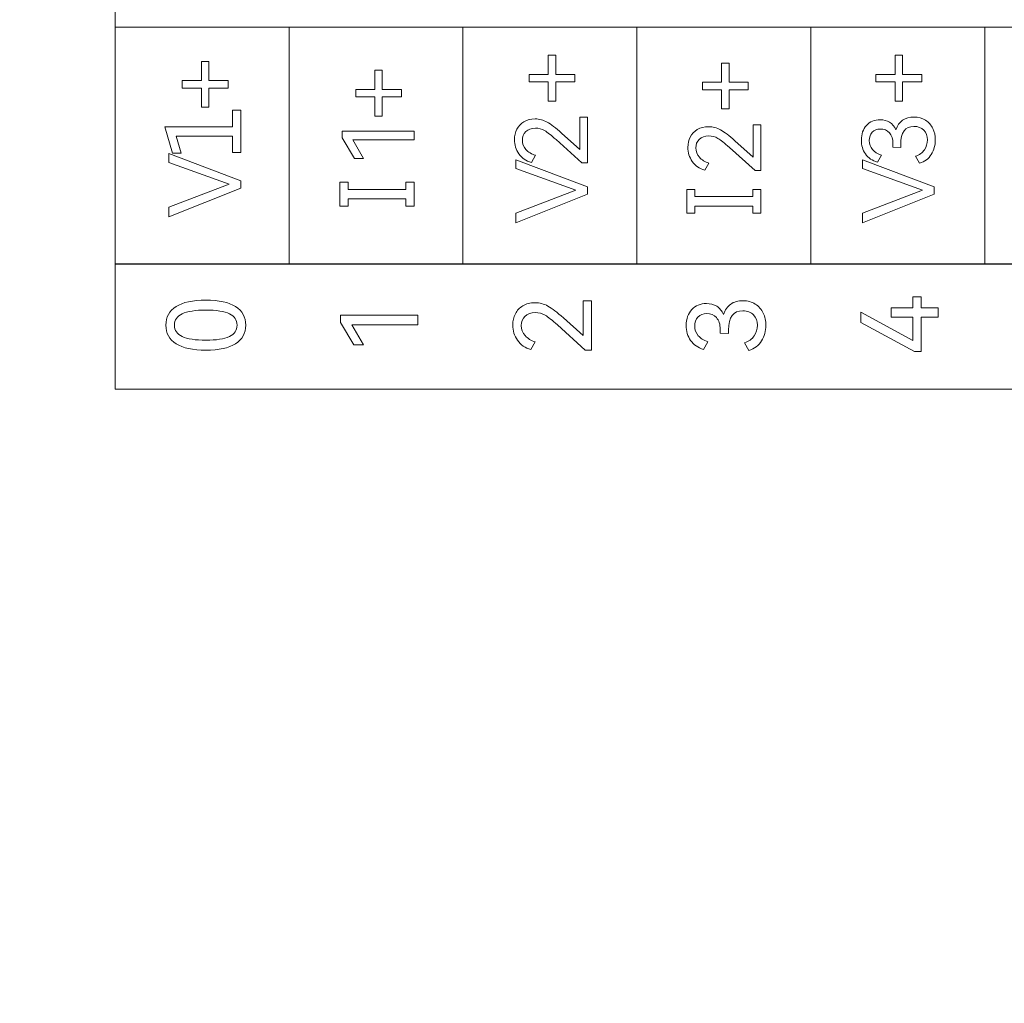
# Model space of a CAD drawing. Header units: millimetres. Extents: x 0 to 427, y 0 to 299.
# Tile 11 of 23: x 121 to 144, y 140 to 163. Entities that reach past the tile are written whole.
import ezdxf

# ---------------------------------------------------------------- set-up
doc = ezdxf.new("R2010")
doc.units = ezdxf.units.MM
doc.header["$LTSCALE"] = 23.1
doc.header["$MEASUREMENT"] = 0
doc.header["$PDSIZE"] = -5
doc.layers.get('0').update_dxf_attribs({"lineweight": 18})
doc.layers.add('IQC尺寸', color=3, linetype='Continuous', lineweight=18)
doc.dimstyles.new('+-0.05', dxfattribs={"dimtxt": 2, "dimasz": 2, "dimexe": 1.25, "dimexo": 0.625, "dimtad": 1, "dimdsep": 46, "dimtxsty": 'Standard', "dimcen": 1.5, "dimdle": 4, "dimadec": 0, "dimazin": 0, "dimtol": 1, "dimtp": 0.05, "dimtm": 0.05, "dimtfac": 1, "dimtmove": 0, "dimatfit": 3, "dimfxl": 1, "dimtolj": 1, "dimarcsym": 0})

# ---------------------------------------------------------------- blocks, each defined once
blk = doc.blocks.new('*D34')
at = {"layer": 'Defpoints', "color": 0}
for p in [(195.088, 174.065), (89.1, 120.365), (195.088, 102.393)]:
    blk.add_point(p, dxfattribs=at)
at = {"layer": 'IQC尺寸', "color": 0, "lineweight": -2}
for p, q in [((195.088, 173.44), (195.088, 101.143)), ((89.1, 119.74), (89.1, 101.143)), ((91.1, 102.393), (193.088, 102.393))]:
    blk.add_line(p, q, dxfattribs=at)
at = {"layer": 'IQC尺寸', "color": 0}
for points in [[(91.1, 102.726), (91.1, 102.059), (89.1, 102.393)], [(193.088, 102.059), (193.088, 102.726), (195.088, 102.393)]]:
    blk.add_solid(points, dxfattribs=at)
at = {"layer": 'IQC尺寸', "color": 0, "insert": (142.094, 104.048), "char_height": 2, "attachment_point": 5}
blk.add_mtext('\\A1;106%%p0.2', dxfattribs=at)

msp = doc.modelspace()

# ---------------------------------------------------------------- linework, layer by layer
at = {"lineweight": 9}
for points in [[(160.26, 162.828), (160.26, 165.759), (123.627, 165.759), (123.627, 162.828), (160.26, 162.828)], [(160.26, 154.359), (160.26, 157.291), (123.627, 157.291), (123.627, 154.359), (160.26, 154.359)]]:
    msp.add_lwpolyline(points, close=True, dxfattribs=at)
for points in [[(160.26, 162.828), (160.26, 162.828), (156.189, 162.828), (156.189, 162.828), (156.189, 162.828), (156.189, 162.828), (152.119, 162.828), (152.119, 162.828), (152.119, 162.828), (152.119, 162.828), (148.049, 162.828), (148.049, 162.828), (148.049, 162.828), (148.049, 162.828), (143.978, 162.828), (143.978, 162.828), (143.978, 162.828), (143.978, 162.828), (139.908, 162.828), (139.908, 162.828), (139.908, 162.828), (139.908, 162.828), (135.838, 162.828), (135.838, 162.828), (135.838, 162.828), (135.838, 162.828), (131.767, 162.828), (131.767, 162.828), (131.767, 162.828), (131.767, 162.828), (127.697, 162.828), (127.697, 162.828), (127.697, 162.828), (127.697, 162.828), (123.627, 162.828), (123.627, 162.828)], [(160.26, 157.284), (160.26, 157.284), (156.189, 157.284), (156.189, 157.284), (156.189, 157.284), (156.189, 157.284), (152.119, 157.284), (152.119, 157.284), (152.119, 157.284), (152.119, 157.284), (148.049, 157.284), (148.049, 157.284), (148.049, 157.284), (148.049, 157.284), (143.978, 157.284), (143.978, 157.284), (143.978, 157.284), (143.978, 157.284), (139.908, 157.284), (139.908, 157.284), (139.908, 157.284), (139.908, 157.284), (135.838, 157.284), (135.838, 157.284), (135.838, 157.284), (135.838, 157.284), (131.767, 157.284), (131.767, 157.284), (131.767, 157.284), (131.767, 157.284), (127.697, 157.284), (127.697, 157.284), (127.697, 157.284), (127.697, 157.284), (123.627, 157.284), (123.627, 157.284)]]:
    msp.add_open_spline(points, degree=3, knots=[0, 0, 0, 0, 0.111111, 0.111111, 0.111111, 0.111111, 0.222222, 0.222222, 0.222222, 0.222222, 0.333333, 0.333333, 0.333333, 0.333333, 0.444444, 0.444444, 0.444444, 0.444444, 0.555556, 0.555556, 0.555556, 0.555556, 0.666667, 0.666667, 0.666667, 0.666667, 0.777778, 0.777778, 0.777778, 0.777778, 0.888889, 0.888889, 0.888889, 0.888889, 1, 1, 1, 1], dxfattribs=at)
for points in [[(123.627, 157.284), (123.627, 157.284), (123.627, 162.828), (123.627, 162.828)], [(127.697, 157.284), (127.697, 157.284), (127.697, 162.828), (127.697, 162.828)], [(131.767, 157.284), (131.767, 157.284), (131.767, 162.828), (131.767, 162.828)], [(135.838, 157.284), (135.838, 157.284), (135.838, 162.828), (135.838, 162.828)], [(139.908, 157.284), (139.908, 157.284), (139.908, 162.828), (139.908, 162.828)], [(143.978, 157.284), (143.978, 157.284), (143.978, 162.828), (143.978, 162.828)]]:
    msp.add_open_spline(points, degree=3, dxfattribs=at)
for points, knots in [([(125.198, 161.404), (125.198, 161.404), (125.198, 161.578), (125.198, 161.578), (125.198, 161.578), (125.198, 161.578), (125.648, 161.578), (125.648, 161.578), (125.648, 161.578), (125.648, 161.578), (125.648, 162.028), (125.648, 162.028), (125.648, 162.028), (125.648, 162.028), (125.822, 162.028), (125.822, 162.028), (125.822, 162.028), (125.822, 162.028), (125.822, 161.578), (125.822, 161.578), (125.822, 161.578), (125.822, 161.578), (126.271, 161.578), (126.271, 161.578), (126.271, 161.578), (126.271, 161.578), (126.271, 161.404), (126.271, 161.404), (126.271, 161.404), (126.271, 161.404), (125.822, 161.404), (125.822, 161.404), (125.822, 161.404), (125.822, 161.404), (125.822, 160.955), (125.822, 160.955), (125.822, 160.955), (125.822, 160.955), (125.648, 160.955), (125.648, 160.955), (125.648, 160.955), (125.648, 160.955), (125.648, 161.404), (125.648, 161.404), (125.648, 161.404), (125.648, 161.404), (125.198, 161.404), (125.198, 161.404)], [0, 0, 0, 0, 0.083333, 0.083333, 0.083333, 0.083333, 0.166667, 0.166667, 0.166667, 0.166667, 0.25, 0.25, 0.25, 0.25, 0.333333, 0.333333, 0.333333, 0.333333, 0.416667, 0.416667, 0.416667, 0.416667, 0.5, 0.5, 0.5, 0.5, 0.583333, 0.583333, 0.583333, 0.583333, 0.666667, 0.666667, 0.666667, 0.666667, 0.75, 0.75, 0.75, 0.75, 0.833333, 0.833333, 0.833333, 0.833333, 0.916667, 0.916667, 0.916667, 0.916667, 1, 1, 1, 1]), ([(133.313, 161.546), (133.313, 161.546), (133.313, 161.721), (133.313, 161.721), (133.313, 161.721), (133.313, 161.721), (133.763, 161.721), (133.763, 161.721), (133.763, 161.721), (133.763, 161.721), (133.763, 162.17), (133.763, 162.17), (133.763, 162.17), (133.763, 162.17), (133.937, 162.17), (133.937, 162.17), (133.937, 162.17), (133.937, 162.17), (133.937, 161.721), (133.937, 161.721), (133.937, 161.721), (133.937, 161.721), (134.386, 161.721), (134.386, 161.721), (134.386, 161.721), (134.386, 161.721), (134.386, 161.546), (134.386, 161.546), (134.386, 161.546), (134.386, 161.546), (133.937, 161.546), (133.937, 161.546), (133.937, 161.546), (133.937, 161.546), (133.937, 161.097), (133.937, 161.097), (133.937, 161.097), (133.937, 161.097), (133.763, 161.097), (133.763, 161.097), (133.763, 161.097), (133.763, 161.097), (133.763, 161.546), (133.763, 161.546), (133.763, 161.546), (133.763, 161.546), (133.313, 161.546), (133.313, 161.546)], [0, 0, 0, 0, 0.083333, 0.083333, 0.083333, 0.083333, 0.166667, 0.166667, 0.166667, 0.166667, 0.25, 0.25, 0.25, 0.25, 0.333333, 0.333333, 0.333333, 0.333333, 0.416667, 0.416667, 0.416667, 0.416667, 0.5, 0.5, 0.5, 0.5, 0.583333, 0.583333, 0.583333, 0.583333, 0.666667, 0.666667, 0.666667, 0.666667, 0.75, 0.75, 0.75, 0.75, 0.833333, 0.833333, 0.833333, 0.833333, 0.916667, 0.916667, 0.916667, 0.916667, 1, 1, 1, 1]), ([(137.371, 161.365), (137.371, 161.365), (137.371, 161.539), (137.371, 161.539), (137.371, 161.539), (137.371, 161.539), (137.82, 161.539), (137.82, 161.539), (137.82, 161.539), (137.82, 161.539), (137.82, 161.988), (137.82, 161.988), (137.82, 161.988), (137.82, 161.988), (137.994, 161.988), (137.994, 161.988), (137.994, 161.988), (137.994, 161.988), (137.994, 161.539), (137.994, 161.539), (137.994, 161.539), (137.994, 161.539), (138.444, 161.539), (138.444, 161.539), (138.444, 161.539), (138.444, 161.539), (138.444, 161.365), (138.444, 161.365), (138.444, 161.365), (138.444, 161.365), (137.994, 161.365), (137.994, 161.365), (137.994, 161.365), (137.994, 161.365), (137.994, 160.915), (137.994, 160.915), (137.994, 160.915), (137.994, 160.915), (137.82, 160.915), (137.82, 160.915), (137.82, 160.915), (137.82, 160.915), (137.82, 161.365), (137.82, 161.365), (137.82, 161.365), (137.82, 161.365), (137.371, 161.365), (137.371, 161.365)], [0, 0, 0, 0, 0.083333, 0.083333, 0.083333, 0.083333, 0.166667, 0.166667, 0.166667, 0.166667, 0.25, 0.25, 0.25, 0.25, 0.333333, 0.333333, 0.333333, 0.333333, 0.416667, 0.416667, 0.416667, 0.416667, 0.5, 0.5, 0.5, 0.5, 0.583333, 0.583333, 0.583333, 0.583333, 0.666667, 0.666667, 0.666667, 0.666667, 0.75, 0.75, 0.75, 0.75, 0.833333, 0.833333, 0.833333, 0.833333, 0.916667, 0.916667, 0.916667, 0.916667, 1, 1, 1, 1]), ([(141.428, 161.546), (141.428, 161.546), (141.428, 161.721), (141.428, 161.721), (141.428, 161.721), (141.428, 161.721), (141.878, 161.721), (141.878, 161.721), (141.878, 161.721), (141.878, 161.721), (141.878, 162.17), (141.878, 162.17), (141.878, 162.17), (141.878, 162.17), (142.052, 162.17), (142.052, 162.17), (142.052, 162.17), (142.052, 162.17), (142.052, 161.721), (142.052, 161.721), (142.052, 161.721), (142.052, 161.721), (142.501, 161.721), (142.501, 161.721), (142.501, 161.721), (142.501, 161.721), (142.501, 161.546), (142.501, 161.546), (142.501, 161.546), (142.501, 161.546), (142.052, 161.546), (142.052, 161.546), (142.052, 161.546), (142.052, 161.546), (142.052, 161.097), (142.052, 161.097), (142.052, 161.097), (142.052, 161.097), (141.878, 161.097), (141.878, 161.097), (141.878, 161.097), (141.878, 161.097), (141.878, 161.546), (141.878, 161.546), (141.878, 161.546), (141.878, 161.546), (141.428, 161.546), (141.428, 161.546)], [0, 0, 0, 0, 0.083333, 0.083333, 0.083333, 0.083333, 0.166667, 0.166667, 0.166667, 0.166667, 0.25, 0.25, 0.25, 0.25, 0.333333, 0.333333, 0.333333, 0.333333, 0.416667, 0.416667, 0.416667, 0.416667, 0.5, 0.5, 0.5, 0.5, 0.583333, 0.583333, 0.583333, 0.583333, 0.666667, 0.666667, 0.666667, 0.666667, 0.75, 0.75, 0.75, 0.75, 0.833333, 0.833333, 0.833333, 0.833333, 0.916667, 0.916667, 0.916667, 0.916667, 1, 1, 1, 1]), ([(129.256, 161.195), (129.256, 161.195), (129.256, 161.37), (129.256, 161.37), (129.256, 161.37), (129.256, 161.37), (129.705, 161.37), (129.705, 161.37), (129.705, 161.37), (129.705, 161.37), (129.705, 161.819), (129.705, 161.819), (129.705, 161.819), (129.705, 161.819), (129.879, 161.819), (129.879, 161.819), (129.879, 161.819), (129.879, 161.819), (129.879, 161.37), (129.879, 161.37), (129.879, 161.37), (129.879, 161.37), (130.329, 161.37), (130.329, 161.37), (130.329, 161.37), (130.329, 161.37), (130.329, 161.195), (130.329, 161.195), (130.329, 161.195), (130.329, 161.195), (129.879, 161.195), (129.879, 161.195), (129.879, 161.195), (129.879, 161.195), (129.879, 160.746), (129.879, 160.746), (129.879, 160.746), (129.879, 160.746), (129.705, 160.746), (129.705, 160.746), (129.705, 160.746), (129.705, 160.746), (129.705, 161.195), (129.705, 161.195), (129.705, 161.195), (129.705, 161.195), (129.256, 161.195), (129.256, 161.195)], [0, 0, 0, 0, 0.083333, 0.083333, 0.083333, 0.083333, 0.166667, 0.166667, 0.166667, 0.166667, 0.25, 0.25, 0.25, 0.25, 0.333333, 0.333333, 0.333333, 0.333333, 0.416667, 0.416667, 0.416667, 0.416667, 0.5, 0.5, 0.5, 0.5, 0.583333, 0.583333, 0.583333, 0.583333, 0.666667, 0.666667, 0.666667, 0.666667, 0.75, 0.75, 0.75, 0.75, 0.833333, 0.833333, 0.833333, 0.833333, 0.916667, 0.916667, 0.916667, 0.916667, 1, 1, 1, 1]), ([(126.565, 160.886), (126.565, 160.886), (126.565, 159.892), (126.565, 159.892), (126.565, 159.892), (126.565, 159.892), (126.376, 159.892), (126.376, 159.892), (126.376, 159.892), (126.376, 159.892), (126.376, 160.281), (126.376, 160.281), (126.376, 160.281), (126.376, 160.281), (125.059, 160.281), (125.059, 160.281), (125.059, 160.281), (125.059, 160.281), (125.174, 159.882), (125.174, 159.882), (125.174, 159.882), (125.174, 159.882), (124.973, 159.882), (124.973, 159.882), (124.973, 159.882), (124.973, 159.882), (124.793, 160.499), (124.793, 160.499), (124.793, 160.499), (124.793, 160.499), (126.376, 160.499), (126.376, 160.499), (126.376, 160.499), (126.376, 160.499), (126.376, 160.886), (126.376, 160.886), (126.376, 160.886), (126.376, 160.886), (126.565, 160.886), (126.565, 160.886)], [0, 0, 0, 0, 0.1, 0.1, 0.1, 0.1, 0.2, 0.2, 0.2, 0.2, 0.3, 0.3, 0.3, 0.3, 0.4, 0.4, 0.4, 0.4, 0.5, 0.5, 0.5, 0.5, 0.6, 0.6, 0.6, 0.6, 0.7, 0.7, 0.7, 0.7, 0.8, 0.8, 0.8, 0.8, 0.9, 0.9, 0.9, 0.9, 1, 1, 1, 1]), ([(134.499, 159.965), (134.499, 159.965), (134.499, 160.724), (134.499, 160.724), (134.499, 160.724), (134.499, 160.724), (134.68, 160.724), (134.68, 160.724), (134.68, 160.724), (134.68, 160.724), (134.68, 159.653), (134.68, 159.653), (134.68, 159.653), (134.68, 159.653), (134.549, 159.653), (134.549, 159.653), (134.549, 159.653), (134.549, 159.653), (133.944, 160.197), (133.944, 160.197), (133.944, 160.197), (133.831, 160.299), (133.742, 160.369), (133.677, 160.408), (133.677, 160.408), (133.612, 160.446), (133.541, 160.465), (133.465, 160.465), (133.465, 160.465), (133.367, 160.465), (133.291, 160.438), (133.237, 160.385), (133.237, 160.385), (133.184, 160.331), (133.157, 160.264), (133.157, 160.183), (133.157, 160.183), (133.157, 160.1), (133.185, 160.028), (133.241, 159.965), (133.241, 159.965), (133.297, 159.902), (133.37, 159.857), (133.462, 159.83), (133.462, 159.83), (133.462, 159.83), (133.368, 159.665), (133.368, 159.665), (133.368, 159.665), (133.243, 159.698), (133.145, 159.765), (133.076, 159.864), (133.076, 159.864), (133.006, 159.964), (132.971, 160.074), (132.971, 160.197), (132.971, 160.197), (132.971, 160.285), (132.99, 160.366), (133.028, 160.44), (133.028, 160.44), (133.065, 160.513), (133.12, 160.572), (133.193, 160.615), (133.193, 160.615), (133.265, 160.659), (133.353, 160.681), (133.455, 160.681), (133.455, 160.681), (133.555, 160.681), (133.649, 160.656), (133.737, 160.607), (133.737, 160.607), (133.826, 160.558), (133.938, 160.473), (134.072, 160.35), (134.072, 160.35), (134.072, 160.35), (134.499, 159.965), (134.499, 159.965)], [0, 0, 0, 0, 0.05, 0.05, 0.05, 0.05, 0.1, 0.1, 0.1, 0.1, 0.15, 0.15, 0.15, 0.15, 0.2, 0.2, 0.2, 0.2, 0.25, 0.25, 0.25, 0.25, 0.3, 0.3, 0.3, 0.3, 0.35, 0.35, 0.35, 0.35, 0.4, 0.4, 0.4, 0.4, 0.45, 0.45, 0.45, 0.45, 0.5, 0.5, 0.5, 0.5, 0.55, 0.55, 0.55, 0.55, 0.6, 0.6, 0.6, 0.6, 0.65, 0.65, 0.65, 0.65, 0.7, 0.7, 0.7, 0.7, 0.75, 0.75, 0.75, 0.75, 0.8, 0.8, 0.8, 0.8, 0.85, 0.85, 0.85, 0.85, 0.9, 0.9, 0.9, 0.9, 0.95, 0.95, 0.95, 0.95, 1, 1, 1, 1]), ([(141.898, 160.424), (141.93, 160.525), (141.982, 160.6), (142.054, 160.65), (142.054, 160.65), (142.126, 160.699), (142.215, 160.724), (142.32, 160.724), (142.32, 160.724), (142.424, 160.724), (142.514, 160.7), (142.59, 160.651), (142.59, 160.651), (142.665, 160.602), (142.723, 160.537), (142.762, 160.456), (142.762, 160.456), (142.801, 160.375), (142.82, 160.286), (142.82, 160.19), (142.82, 160.19), (142.82, 160.067), (142.789, 159.955), (142.726, 159.852), (142.726, 159.852), (142.663, 159.748), (142.572, 159.679), (142.451, 159.644), (142.451, 159.644), (142.451, 159.644), (142.357, 159.809), (142.357, 159.809), (142.357, 159.809), (142.449, 159.838), (142.518, 159.888), (142.564, 159.959), (142.564, 159.959), (142.611, 160.03), (142.634, 160.107), (142.634, 160.19), (142.634, 160.19), (142.634, 160.28), (142.606, 160.355), (142.551, 160.416), (142.551, 160.416), (142.495, 160.476), (142.417, 160.506), (142.318, 160.506), (142.318, 160.506), (142.113, 160.506), (142.011, 160.366), (142.011, 160.087), (142.011, 160.087), (142.011, 160.087), (142.011, 160.016), (142.011, 160.016), (142.011, 160.016), (142.011, 160.016), (141.827, 160.018), (141.827, 160.018), (141.827, 160.018), (141.827, 160.018), (141.827, 160.098), (141.827, 160.098), (141.827, 160.098), (141.827, 160.211), (141.8, 160.297), (141.745, 160.356), (141.745, 160.356), (141.69, 160.415), (141.619, 160.444), (141.534, 160.444), (141.534, 160.444), (141.453, 160.444), (141.389, 160.419), (141.343, 160.369), (141.343, 160.369), (141.297, 160.318), (141.275, 160.253), (141.275, 160.174), (141.275, 160.174), (141.275, 160.091), (141.299, 160.021), (141.348, 159.964), (141.348, 159.964), (141.397, 159.907), (141.467, 159.863), (141.559, 159.832), (141.559, 159.832), (141.559, 159.832), (141.465, 159.667), (141.465, 159.667), (141.465, 159.667), (141.341, 159.704), (141.247, 159.768), (141.184, 159.861), (141.184, 159.861), (141.121, 159.953), (141.089, 160.061), (141.089, 160.185), (141.089, 160.185), (141.089, 160.329), (141.129, 160.444), (141.21, 160.531), (141.21, 160.531), (141.291, 160.619), (141.398, 160.662), (141.529, 160.662), (141.529, 160.662), (141.613, 160.662), (141.687, 160.643), (141.751, 160.604), (141.751, 160.604), (141.816, 160.565), (141.865, 160.505), (141.898, 160.424)], [0, 0, 0, 0, 0.034483, 0.034483, 0.034483, 0.034483, 0.068966, 0.068966, 0.068966, 0.068966, 0.103448, 0.103448, 0.103448, 0.103448, 0.137931, 0.137931, 0.137931, 0.137931, 0.172414, 0.172414, 0.172414, 0.172414, 0.206897, 0.206897, 0.206897, 0.206897, 0.241379, 0.241379, 0.241379, 0.241379, 0.275862, 0.275862, 0.275862, 0.275862, 0.310345, 0.310345, 0.310345, 0.310345, 0.344828, 0.344828, 0.344828, 0.344828, 0.37931, 0.37931, 0.37931, 0.37931, 0.413793, 0.413793, 0.413793, 0.413793, 0.448276, 0.448276, 0.448276, 0.448276, 0.482759, 0.482759, 0.482759, 0.482759, 0.517241, 0.517241, 0.517241, 0.517241, 0.551724, 0.551724, 0.551724, 0.551724, 0.586207, 0.586207, 0.586207, 0.586207, 0.62069, 0.62069, 0.62069, 0.62069, 0.655172, 0.655172, 0.655172, 0.655172, 0.689655, 0.689655, 0.689655, 0.689655, 0.724138, 0.724138, 0.724138, 0.724138, 0.758621, 0.758621, 0.758621, 0.758621, 0.793103, 0.793103, 0.793103, 0.793103, 0.827586, 0.827586, 0.827586, 0.827586, 0.862069, 0.862069, 0.862069, 0.862069, 0.896552, 0.896552, 0.896552, 0.896552, 0.931034, 0.931034, 0.931034, 0.931034, 0.965517, 0.965517, 0.965517, 0.965517, 1, 1, 1, 1]), ([(129.437, 159.753), (129.437, 159.753), (129.226, 159.753), (129.226, 159.753), (129.226, 159.753), (129.226, 159.753), (128.942, 160.242), (128.942, 160.242), (128.942, 160.242), (128.942, 160.242), (128.942, 160.398), (128.942, 160.398), (128.942, 160.398), (128.942, 160.398), (130.622, 160.398), (130.622, 160.398), (130.622, 160.398), (130.622, 160.398), (130.622, 160.191), (130.622, 160.191), (130.622, 160.191), (130.622, 160.191), (129.187, 160.191), (129.187, 160.191), (129.187, 160.191), (129.187, 160.191), (129.437, 159.753), (129.437, 159.753)], [0, 0, 0, 0, 0.142857, 0.142857, 0.142857, 0.142857, 0.285714, 0.285714, 0.285714, 0.285714, 0.428571, 0.428571, 0.428571, 0.428571, 0.571429, 0.571429, 0.571429, 0.571429, 0.714286, 0.714286, 0.714286, 0.714286, 0.857143, 0.857143, 0.857143, 0.857143, 1, 1, 1, 1]), ([(138.556, 159.784), (138.556, 159.784), (138.556, 160.543), (138.556, 160.543), (138.556, 160.543), (138.556, 160.543), (138.737, 160.543), (138.737, 160.543), (138.737, 160.543), (138.737, 160.543), (138.737, 159.472), (138.737, 159.472), (138.737, 159.472), (138.737, 159.472), (138.607, 159.472), (138.607, 159.472), (138.607, 159.472), (138.607, 159.472), (138.001, 160.015), (138.001, 160.015), (138.001, 160.015), (137.888, 160.118), (137.799, 160.188), (137.734, 160.226), (137.734, 160.226), (137.669, 160.264), (137.598, 160.283), (137.522, 160.283), (137.522, 160.283), (137.424, 160.283), (137.348, 160.257), (137.295, 160.203), (137.295, 160.203), (137.241, 160.15), (137.215, 160.082), (137.215, 160.001), (137.215, 160.001), (137.215, 159.919), (137.243, 159.846), (137.298, 159.784), (137.298, 159.784), (137.354, 159.721), (137.428, 159.676), (137.52, 159.648), (137.52, 159.648), (137.52, 159.648), (137.426, 159.483), (137.426, 159.483), (137.426, 159.483), (137.3, 159.517), (137.203, 159.583), (137.133, 159.683), (137.133, 159.683), (137.064, 159.782), (137.029, 159.893), (137.029, 160.015), (137.029, 160.015), (137.029, 160.104), (137.048, 160.185), (137.085, 160.258), (137.085, 160.258), (137.123, 160.332), (137.178, 160.39), (137.25, 160.434), (137.25, 160.434), (137.323, 160.477), (137.41, 160.499), (137.513, 160.499), (137.513, 160.499), (137.612, 160.499), (137.706, 160.475), (137.795, 160.426), (137.795, 160.426), (137.884, 160.377), (137.995, 160.291), (138.13, 160.169), (138.13, 160.169), (138.13, 160.169), (138.556, 159.784), (138.556, 159.784)], [0, 0, 0, 0, 0.05, 0.05, 0.05, 0.05, 0.1, 0.1, 0.1, 0.1, 0.15, 0.15, 0.15, 0.15, 0.2, 0.2, 0.2, 0.2, 0.25, 0.25, 0.25, 0.25, 0.3, 0.3, 0.3, 0.3, 0.35, 0.35, 0.35, 0.35, 0.4, 0.4, 0.4, 0.4, 0.45, 0.45, 0.45, 0.45, 0.5, 0.5, 0.5, 0.5, 0.55, 0.55, 0.55, 0.55, 0.6, 0.6, 0.6, 0.6, 0.65, 0.65, 0.65, 0.65, 0.7, 0.7, 0.7, 0.7, 0.75, 0.75, 0.75, 0.75, 0.8, 0.8, 0.8, 0.8, 0.85, 0.85, 0.85, 0.85, 0.9, 0.9, 0.9, 0.9, 0.95, 0.95, 0.95, 0.95, 1, 1, 1, 1]), ([(124.886, 158.619), (124.886, 158.619), (126.292, 159.154), (126.292, 159.154), (126.292, 159.154), (126.292, 159.154), (124.886, 159.663), (124.886, 159.663), (124.886, 159.663), (124.886, 159.663), (124.886, 159.869), (124.886, 159.869), (124.886, 159.869), (124.886, 159.869), (126.565, 159.231), (126.565, 159.231), (126.565, 159.231), (126.565, 159.231), (126.565, 159.059), (126.565, 159.059), (126.565, 159.059), (126.565, 159.059), (124.886, 158.392), (124.886, 158.392), (124.886, 158.392), (124.886, 158.392), (124.886, 158.619), (124.886, 158.619)], [0, 0, 0, 0, 0.142857, 0.142857, 0.142857, 0.142857, 0.285714, 0.285714, 0.285714, 0.285714, 0.428571, 0.428571, 0.428571, 0.428571, 0.571429, 0.571429, 0.571429, 0.571429, 0.714286, 0.714286, 0.714286, 0.714286, 0.857143, 0.857143, 0.857143, 0.857143, 1, 1, 1, 1]), ([(133.001, 158.477), (133.001, 158.477), (134.407, 159.011), (134.407, 159.011), (134.407, 159.011), (134.407, 159.011), (133.001, 159.52), (133.001, 159.52), (133.001, 159.52), (133.001, 159.52), (133.001, 159.727), (133.001, 159.727), (133.001, 159.727), (133.001, 159.727), (134.68, 159.089), (134.68, 159.089), (134.68, 159.089), (134.68, 159.089), (134.68, 158.917), (134.68, 158.917), (134.68, 158.917), (134.68, 158.917), (133.001, 158.25), (133.001, 158.25), (133.001, 158.25), (133.001, 158.25), (133.001, 158.477), (133.001, 158.477)], [0, 0, 0, 0, 0.142857, 0.142857, 0.142857, 0.142857, 0.285714, 0.285714, 0.285714, 0.285714, 0.428571, 0.428571, 0.428571, 0.428571, 0.571429, 0.571429, 0.571429, 0.571429, 0.714286, 0.714286, 0.714286, 0.714286, 0.857143, 0.857143, 0.857143, 0.857143, 1, 1, 1, 1]), ([(141.116, 158.477), (141.116, 158.477), (142.522, 159.011), (142.522, 159.011), (142.522, 159.011), (142.522, 159.011), (141.116, 159.52), (141.116, 159.52), (141.116, 159.52), (141.116, 159.52), (141.116, 159.727), (141.116, 159.727), (141.116, 159.727), (141.116, 159.727), (142.795, 159.089), (142.795, 159.089), (142.795, 159.089), (142.795, 159.089), (142.795, 158.917), (142.795, 158.917), (142.795, 158.917), (142.795, 158.917), (141.116, 158.25), (141.116, 158.25), (141.116, 158.25), (141.116, 158.25), (141.116, 158.477), (141.116, 158.477)], [0, 0, 0, 0, 0.142857, 0.142857, 0.142857, 0.142857, 0.285714, 0.285714, 0.285714, 0.285714, 0.428571, 0.428571, 0.428571, 0.428571, 0.571429, 0.571429, 0.571429, 0.571429, 0.714286, 0.714286, 0.714286, 0.714286, 0.857143, 0.857143, 0.857143, 0.857143, 1, 1, 1, 1]), ([(129.077, 159.2), (129.077, 159.2), (129.077, 159.033), (129.077, 159.033), (129.077, 159.033), (129.077, 159.033), (130.433, 159.033), (130.433, 159.033), (130.433, 159.033), (130.433, 159.033), (130.433, 159.2), (130.433, 159.2), (130.433, 159.2), (130.433, 159.2), (130.622, 159.2), (130.622, 159.2), (130.622, 159.2), (130.622, 159.2), (130.622, 158.642), (130.622, 158.642), (130.622, 158.642), (130.622, 158.642), (130.433, 158.642), (130.433, 158.642), (130.433, 158.642), (130.433, 158.642), (130.433, 158.809), (130.433, 158.809), (130.433, 158.809), (130.433, 158.809), (129.077, 158.809), (129.077, 158.809), (129.077, 158.809), (129.077, 158.809), (129.077, 158.642), (129.077, 158.642), (129.077, 158.642), (129.077, 158.642), (128.888, 158.642), (128.888, 158.642), (128.888, 158.642), (128.888, 158.642), (128.888, 159.2), (128.888, 159.2), (128.888, 159.2), (128.888, 159.2), (129.077, 159.2), (129.077, 159.2)], [0, 0, 0, 0, 0.083333, 0.083333, 0.083333, 0.083333, 0.166667, 0.166667, 0.166667, 0.166667, 0.25, 0.25, 0.25, 0.25, 0.333333, 0.333333, 0.333333, 0.333333, 0.416667, 0.416667, 0.416667, 0.416667, 0.5, 0.5, 0.5, 0.5, 0.583333, 0.583333, 0.583333, 0.583333, 0.666667, 0.666667, 0.666667, 0.666667, 0.75, 0.75, 0.75, 0.75, 0.833333, 0.833333, 0.833333, 0.833333, 0.916667, 0.916667, 0.916667, 0.916667, 1, 1, 1, 1]), ([(137.192, 159.03), (137.192, 159.03), (137.192, 158.864), (137.192, 158.864), (137.192, 158.864), (137.192, 158.864), (138.548, 158.864), (138.548, 158.864), (138.548, 158.864), (138.548, 158.864), (138.548, 159.03), (138.548, 159.03), (138.548, 159.03), (138.548, 159.03), (138.737, 159.03), (138.737, 159.03), (138.737, 159.03), (138.737, 159.03), (138.737, 158.473), (138.737, 158.473), (138.737, 158.473), (138.737, 158.473), (138.548, 158.473), (138.548, 158.473), (138.548, 158.473), (138.548, 158.473), (138.548, 158.64), (138.548, 158.64), (138.548, 158.64), (138.548, 158.64), (137.192, 158.64), (137.192, 158.64), (137.192, 158.64), (137.192, 158.64), (137.192, 158.473), (137.192, 158.473), (137.192, 158.473), (137.192, 158.473), (137.003, 158.473), (137.003, 158.473), (137.003, 158.473), (137.003, 158.473), (137.003, 159.03), (137.003, 159.03), (137.003, 159.03), (137.003, 159.03), (137.192, 159.03), (137.192, 159.03)], [0, 0, 0, 0, 0.083333, 0.083333, 0.083333, 0.083333, 0.166667, 0.166667, 0.166667, 0.166667, 0.25, 0.25, 0.25, 0.25, 0.333333, 0.333333, 0.333333, 0.333333, 0.416667, 0.416667, 0.416667, 0.416667, 0.5, 0.5, 0.5, 0.5, 0.583333, 0.583333, 0.583333, 0.583333, 0.666667, 0.666667, 0.666667, 0.666667, 0.75, 0.75, 0.75, 0.75, 0.833333, 0.833333, 0.833333, 0.833333, 0.916667, 0.916667, 0.916667, 0.916667, 1, 1, 1, 1]), ([(141.79, 156.261), (141.79, 156.261), (142.296, 156.261), (142.296, 156.261), (142.296, 156.261), (142.296, 156.261), (142.296, 156.52), (142.296, 156.52), (142.296, 156.52), (142.296, 156.52), (142.486, 156.52), (142.486, 156.52), (142.486, 156.52), (142.486, 156.52), (142.486, 156.261), (142.486, 156.261), (142.486, 156.261), (142.486, 156.261), (142.886, 156.261), (142.886, 156.261), (142.886, 156.261), (142.886, 156.261), (142.886, 156.041), (142.886, 156.041), (142.886, 156.041), (142.886, 156.041), (142.486, 156.041), (142.486, 156.041), (142.486, 156.041), (142.486, 156.041), (142.486, 155.241), (142.486, 155.241), (142.486, 155.241), (142.486, 155.241), (142.333, 155.241), (142.333, 155.241), (142.333, 155.241), (142.333, 155.241), (141.076, 155.92), (141.076, 155.92), (141.076, 155.92), (141.076, 155.92), (141.076, 156.16), (141.076, 156.16), (141.076, 156.16), (141.076, 156.16), (142.296, 155.498), (142.296, 155.498), (142.296, 155.498), (142.296, 155.498), (142.296, 156.041), (142.296, 156.041), (142.296, 156.041), (142.296, 156.041), (141.79, 156.041), (141.79, 156.041), (141.79, 156.041), (141.79, 156.041), (141.79, 156.261), (141.79, 156.261)], [0, 0, 0, 0, 0.066667, 0.066667, 0.066667, 0.066667, 0.133333, 0.133333, 0.133333, 0.133333, 0.2, 0.2, 0.2, 0.2, 0.266667, 0.266667, 0.266667, 0.266667, 0.333333, 0.333333, 0.333333, 0.333333, 0.4, 0.4, 0.4, 0.4, 0.466667, 0.466667, 0.466667, 0.466667, 0.533333, 0.533333, 0.533333, 0.533333, 0.6, 0.6, 0.6, 0.6, 0.666667, 0.666667, 0.666667, 0.666667, 0.733333, 0.733333, 0.733333, 0.733333, 0.8, 0.8, 0.8, 0.8, 0.866667, 0.866667, 0.866667, 0.866667, 0.933333, 0.933333, 0.933333, 0.933333, 1, 1, 1, 1]), ([(125.751, 156.441), (126.058, 156.441), (126.289, 156.391), (126.446, 156.289), (126.446, 156.289), (126.604, 156.188), (126.682, 156.043), (126.682, 155.854), (126.682, 155.854), (126.682, 155.666), (126.603, 155.521), (126.445, 155.42), (126.445, 155.42), (126.287, 155.319), (126.056, 155.268), (125.751, 155.268), (125.751, 155.268), (125.445, 155.268), (125.213, 155.319), (125.054, 155.42), (125.054, 155.42), (124.895, 155.521), (124.815, 155.666), (124.815, 155.854), (124.815, 155.854), (124.815, 156.043), (124.894, 156.188), (125.053, 156.289), (125.053, 156.289), (125.211, 156.391), (125.443, 156.441), (125.751, 156.441)], [0, 0, 0, 0, 0.125, 0.125, 0.125, 0.125, 0.25, 0.25, 0.25, 0.25, 0.375, 0.375, 0.375, 0.375, 0.5, 0.5, 0.5, 0.5, 0.625, 0.625, 0.625, 0.625, 0.75, 0.75, 0.75, 0.75, 0.875, 0.875, 0.875, 0.875, 1, 1, 1, 1]), ([(134.576, 155.609), (134.576, 155.609), (134.576, 156.427), (134.576, 156.427), (134.576, 156.427), (134.576, 156.427), (134.771, 156.427), (134.771, 156.427), (134.771, 156.427), (134.771, 156.427), (134.771, 155.273), (134.771, 155.273), (134.771, 155.273), (134.771, 155.273), (134.63, 155.273), (134.63, 155.273), (134.63, 155.273), (134.63, 155.273), (133.978, 155.859), (133.978, 155.859), (133.978, 155.859), (133.856, 155.969), (133.76, 156.045), (133.69, 156.086), (133.69, 156.086), (133.62, 156.127), (133.544, 156.147), (133.462, 156.147), (133.462, 156.147), (133.357, 156.147), (133.275, 156.119), (133.217, 156.061), (133.217, 156.061), (133.16, 156.003), (133.131, 155.931), (133.131, 155.844), (133.131, 155.844), (133.131, 155.755), (133.161, 155.677), (133.221, 155.609), (133.221, 155.609), (133.281, 155.542), (133.361, 155.493), (133.459, 155.463), (133.459, 155.463), (133.459, 155.463), (133.358, 155.286), (133.358, 155.286), (133.358, 155.286), (133.223, 155.322), (133.118, 155.393), (133.043, 155.501), (133.043, 155.501), (132.968, 155.608), (132.931, 155.727), (132.931, 155.859), (132.931, 155.859), (132.931, 155.954), (132.951, 156.041), (132.992, 156.12), (132.992, 156.12), (133.032, 156.199), (133.091, 156.262), (133.169, 156.309), (133.169, 156.309), (133.248, 156.356), (133.342, 156.38), (133.452, 156.38), (133.452, 156.38), (133.559, 156.38), (133.66, 156.353), (133.756, 156.301), (133.756, 156.301), (133.851, 156.248), (133.971, 156.156), (134.116, 156.024), (134.116, 156.024), (134.116, 156.024), (134.576, 155.609), (134.576, 155.609)], [0, 0, 0, 0, 0.05, 0.05, 0.05, 0.05, 0.1, 0.1, 0.1, 0.1, 0.15, 0.15, 0.15, 0.15, 0.2, 0.2, 0.2, 0.2, 0.25, 0.25, 0.25, 0.25, 0.3, 0.3, 0.3, 0.3, 0.35, 0.35, 0.35, 0.35, 0.4, 0.4, 0.4, 0.4, 0.45, 0.45, 0.45, 0.45, 0.5, 0.5, 0.5, 0.5, 0.55, 0.55, 0.55, 0.55, 0.6, 0.6, 0.6, 0.6, 0.65, 0.65, 0.65, 0.65, 0.7, 0.7, 0.7, 0.7, 0.75, 0.75, 0.75, 0.75, 0.8, 0.8, 0.8, 0.8, 0.85, 0.85, 0.85, 0.85, 0.9, 0.9, 0.9, 0.9, 0.95, 0.95, 0.95, 0.95, 1, 1, 1, 1]), ([(137.863, 156.103), (137.898, 156.212), (137.954, 156.293), (138.031, 156.346), (138.031, 156.346), (138.108, 156.4), (138.204, 156.427), (138.317, 156.427), (138.317, 156.427), (138.429, 156.427), (138.526, 156.4), (138.608, 156.348), (138.608, 156.348), (138.689, 156.295), (138.751, 156.225), (138.793, 156.138), (138.793, 156.138), (138.835, 156.05), (138.856, 155.955), (138.856, 155.851), (138.856, 155.851), (138.856, 155.719), (138.822, 155.598), (138.754, 155.487), (138.754, 155.487), (138.687, 155.376), (138.588, 155.301), (138.458, 155.263), (138.458, 155.263), (138.458, 155.263), (138.357, 155.441), (138.357, 155.441), (138.357, 155.441), (138.456, 155.473), (138.53, 155.526), (138.58, 155.603), (138.58, 155.603), (138.631, 155.68), (138.656, 155.762), (138.656, 155.851), (138.656, 155.851), (138.656, 155.948), (138.626, 156.029), (138.566, 156.094), (138.566, 156.094), (138.505, 156.159), (138.422, 156.192), (138.315, 156.192), (138.315, 156.192), (138.094, 156.192), (137.984, 156.041), (137.984, 155.74), (137.984, 155.74), (137.984, 155.74), (137.984, 155.663), (137.984, 155.663), (137.984, 155.663), (137.984, 155.663), (137.786, 155.666), (137.786, 155.666), (137.786, 155.666), (137.786, 155.666), (137.786, 155.752), (137.786, 155.752), (137.786, 155.752), (137.786, 155.874), (137.757, 155.967), (137.698, 156.03), (137.698, 156.03), (137.638, 156.094), (137.563, 156.125), (137.47, 156.125), (137.47, 156.125), (137.383, 156.125), (137.315, 156.098), (137.265, 156.044), (137.265, 156.044), (137.216, 155.989), (137.191, 155.919), (137.191, 155.834), (137.191, 155.834), (137.191, 155.745), (137.218, 155.67), (137.27, 155.608), (137.27, 155.608), (137.323, 155.546), (137.399, 155.499), (137.498, 155.466), (137.498, 155.466), (137.498, 155.466), (137.396, 155.288), (137.396, 155.288), (137.396, 155.288), (137.263, 155.328), (137.162, 155.397), (137.094, 155.497), (137.094, 155.497), (137.025, 155.596), (136.991, 155.713), (136.991, 155.846), (136.991, 155.846), (136.991, 156.001), (137.035, 156.125), (137.122, 156.219), (137.122, 156.219), (137.209, 156.313), (137.324, 156.36), (137.465, 156.36), (137.465, 156.36), (137.556, 156.36), (137.636, 156.339), (137.705, 156.297), (137.705, 156.297), (137.774, 156.255), (137.827, 156.19), (137.863, 156.103)], [0, 0, 0, 0, 0.034483, 0.034483, 0.034483, 0.034483, 0.068966, 0.068966, 0.068966, 0.068966, 0.103448, 0.103448, 0.103448, 0.103448, 0.137931, 0.137931, 0.137931, 0.137931, 0.172414, 0.172414, 0.172414, 0.172414, 0.206897, 0.206897, 0.206897, 0.206897, 0.241379, 0.241379, 0.241379, 0.241379, 0.275862, 0.275862, 0.275862, 0.275862, 0.310345, 0.310345, 0.310345, 0.310345, 0.344828, 0.344828, 0.344828, 0.344828, 0.37931, 0.37931, 0.37931, 0.37931, 0.413793, 0.413793, 0.413793, 0.413793, 0.448276, 0.448276, 0.448276, 0.448276, 0.482759, 0.482759, 0.482759, 0.482759, 0.517241, 0.517241, 0.517241, 0.517241, 0.551724, 0.551724, 0.551724, 0.551724, 0.586207, 0.586207, 0.586207, 0.586207, 0.62069, 0.62069, 0.62069, 0.62069, 0.655172, 0.655172, 0.655172, 0.655172, 0.689655, 0.689655, 0.689655, 0.689655, 0.724138, 0.724138, 0.724138, 0.724138, 0.758621, 0.758621, 0.758621, 0.758621, 0.793103, 0.793103, 0.793103, 0.793103, 0.827586, 0.827586, 0.827586, 0.827586, 0.862069, 0.862069, 0.862069, 0.862069, 0.896552, 0.896552, 0.896552, 0.896552, 0.931034, 0.931034, 0.931034, 0.931034, 0.965517, 0.965517, 0.965517, 0.965517, 1, 1, 1, 1]), ([(125.751, 155.503), (125.997, 155.503), (126.179, 155.531), (126.3, 155.588), (126.3, 155.588), (126.42, 155.645), (126.48, 155.733), (126.48, 155.854), (126.48, 155.854), (126.48, 155.974), (126.42, 156.063), (126.301, 156.12), (126.301, 156.12), (126.181, 156.178), (125.998, 156.207), (125.751, 156.207), (125.751, 156.207), (125.503, 156.207), (125.318, 156.178), (125.197, 156.12), (125.197, 156.12), (125.076, 156.063), (125.015, 155.974), (125.015, 155.854), (125.015, 155.854), (125.015, 155.733), (125.076, 155.645), (125.197, 155.588), (125.197, 155.588), (125.318, 155.531), (125.503, 155.503), (125.751, 155.503)], [0, 0, 0, 0, 0.125, 0.125, 0.125, 0.125, 0.25, 0.25, 0.25, 0.25, 0.375, 0.375, 0.375, 0.375, 0.5, 0.5, 0.5, 0.5, 0.625, 0.625, 0.625, 0.625, 0.75, 0.75, 0.75, 0.75, 0.875, 0.875, 0.875, 0.875, 1, 1, 1, 1]), ([(129.436, 155.394), (129.436, 155.394), (129.209, 155.394), (129.209, 155.394), (129.209, 155.394), (129.209, 155.394), (128.903, 155.92), (128.903, 155.92), (128.903, 155.92), (128.903, 155.92), (128.903, 156.088), (128.903, 156.088), (128.903, 156.088), (128.903, 156.088), (130.713, 156.088), (130.713, 156.088), (130.713, 156.088), (130.713, 156.088), (130.713, 155.866), (130.713, 155.866), (130.713, 155.866), (130.713, 155.866), (129.167, 155.866), (129.167, 155.866), (129.167, 155.866), (129.167, 155.866), (129.436, 155.394), (129.436, 155.394)], [0, 0, 0, 0, 0.142857, 0.142857, 0.142857, 0.142857, 0.285714, 0.285714, 0.285714, 0.285714, 0.428571, 0.428571, 0.428571, 0.428571, 0.571429, 0.571429, 0.571429, 0.571429, 0.714286, 0.714286, 0.714286, 0.714286, 0.857143, 0.857143, 0.857143, 0.857143, 1, 1, 1, 1])]:
    msp.add_open_spline(points, degree=3, knots=knots)

# ---------------------------------------------------------------- dimensions: what is measured, and where the dimension line sits
at = {"layer": 'IQC尺寸'}
dim = msp.add_linear_dim(base=(195.088, 102.393), p1=(89.1, 120.365), p2=(195.088, 174.065), text='<>%%p0.2', dimstyle='+-0.05', override={"dimgap": 0.625, "dimtad": 1, "dimjust": 0, "dimdec": 1, "dimlfac": 1, "dimpost": '<>', "dimse1": 0, "dimse2": 0, "dimsd1": 0, "dimsd2": 0, "dimtol": 0, "dimlim": 0, "dimtofl": 1, "dimtvp": 0.1, "dimarcsym": 1}, dxfattribs=at)
dim.commit()
dim.dimension.update_dxf_attribs({"geometry": '*D34', "text_midpoint": (142.094, 104.048)})

doc.saveas('drawing.dxf')
